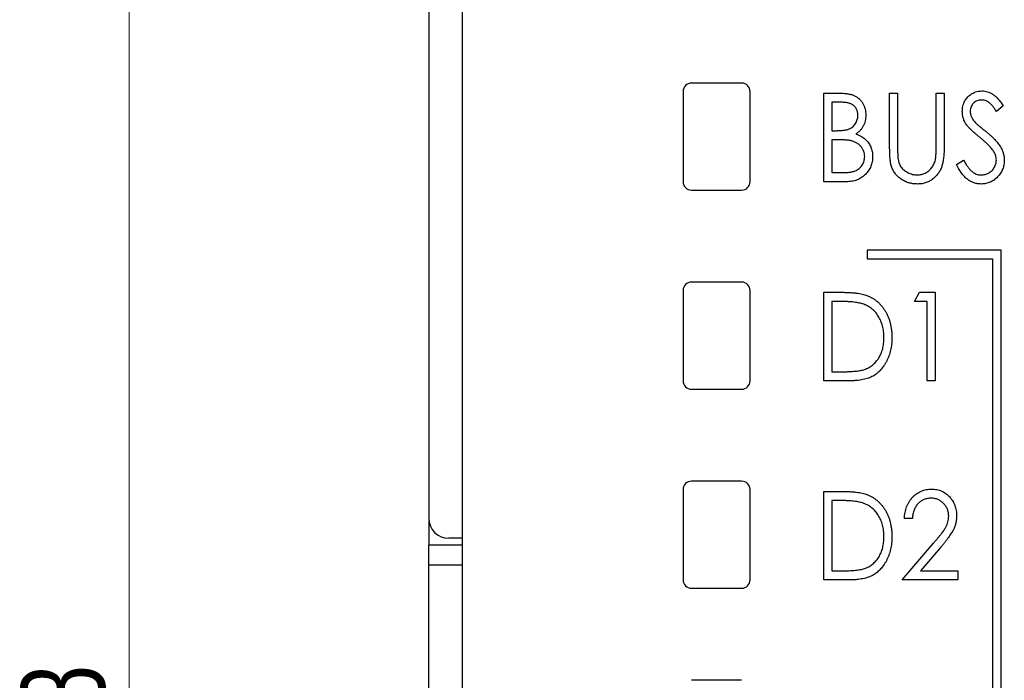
# Paper-space layout 'Sheet2' of a CAD drawing. Header units: millimetres. Extents: x 0 to 420, y 0 to 297.
# Tile 8 of 31: x 66 to 95, y 154 to 173. Entities that reach past the tile are written whole.
import ezdxf

# ---------------------------------------------------------------- set-up
doc = ezdxf.new("R2010")
doc.units = ezdxf.units.MM
doc.styles.add('SLDTEXTSTYLE1', font='TXT', dxfattribs={"width": 0.75})
doc.dimstyles.new('SLDDIMSTYLE1', dxfattribs={"dimtxt": 2.5, "dimasz": 3, "dimexe": 0, "dimexo": 0.0625, "dimtad": 1, "dimdec": 0, "dimrnd": 1e-09, "dimzin": 12, "dimdsep": 46, "dimtxsty": 'SLDTEXTSTYLE1', "dimblk1": 'CLOSED', "dimblk2": 'CLOSED', "dimsah": 1, "dimcen": 0.09, "dimadec": 0, "dimazin": 3, "dimtfac": 1, "dimtofl": 0, "dimtmove": 0, "dimatfit": 3, "dimldrblk": 'CLOSED', "dimfxl": 1, "dimfrac": 2, "dimtolj": 1, "dimtzin": 12, "dimarcsym": 0})

# ---------------------------------------------------------------- blocks, each defined once
blk = doc.blocks.new('_Closed')
at = {"color": 0, "linetype": 'ByBlock', "lineweight": -2}
for p, q in [((-1, 0.166667), (0, 0)), ((-1, 0.166667), (-1, -0.166667)), ((0, 0), (-1, -0.166667)), ((0, 0), (-1, 0))]:
    blk.add_line(p, q, dxfattribs=at)
blk = doc.blocks.new('_D_4')
at = {"color": 7, "linetype": 'Continuous', "lineweight": 0}
for p, q in [((77.025, 216.683), (68.068, 216.683)), ((69.068, 216.683), (69.068, 88.673)), ((77.025, 88.673), (68.068, 88.673))]:
    blk.add_line(p, q, dxfattribs=at)
at = {"color": 7, "linetype": 'Continuous', "lineweight": 18, "xscale": 3, "yscale": 3}
for p, rotation in [((69.068, 216.683, -59.412), 90), ((69.068, 88.673, -59.412), 270)]:
    blk.add_blockref('_Closed', p, dxfattribs=dict(at, rotation=rotation))
at = {"color": 7, "linetype": 'Continuous', "lineweight": 18, "insert": (65.845, 149.907), "char_height": 2.5, "attachment_point": 1, "rotation": 90, "style": 'SLDTEXTSTYLE1'}
blk.add_mtext('128', dxfattribs=at)

psp = doc.layouts.new('Sheet2')

# ---------------------------------------------------------------- linework, layer by layer
at = {"color": 7, "linetype": 'Continuous', "lineweight": 25}
for p, q in [((78.025, 214.883), (78.025, 158.478)), ((79.025, 188.633), (79.025, 93.483)), ((87.375, 171.483), (85.875, 171.483)), ((85.625, 171.233), (85.625, 168.533)), ((87.625, 168.533), (87.625, 171.233)), ((89.83, 171.179), (90.308, 171.179)), ((89.83, 168.533), (89.83, 171.179)), ((91.797, 171.179), (92.035, 171.179)), ((91.797, 169.581), (91.797, 171.179)), ((92.035, 171.179), (92.035, 169.593)), ((93.188, 169.593), (93.188, 171.179)), ((93.188, 171.179), (93.426, 171.179)), ((93.426, 171.179), (93.426, 169.581)), ((90.353, 170.907), (90.067, 170.907)), ((90.067, 170.907), (90.067, 170.059)), ((95.19, 170.799), (94.989, 170.636)), ((90.067, 170.059), (90.208, 170.059)), ((90.207, 169.788), (90.067, 169.788)), ((90.067, 169.788), (90.067, 168.804)), ((93.799, 169.043), (94.008, 169.177)), ((90.067, 168.804), (90.374, 168.804)), ((90.499, 168.533), (89.83, 168.533)), ((85.875, 168.283), (87.375, 168.283)), ((95.125, 166.483), (91.125, 166.483)), ((91.125, 166.483), (91.125, 166.233)), ((95.125, 131.633), (95.125, 166.483)), ((91.125, 166.233), (94.875, 166.233)), ((94.875, 166.233), (94.875, 131.883)), ((87.375, 165.533), (85.875, 165.533)), ((85.625, 165.283), (85.625, 162.583)), ((87.625, 162.583), (87.625, 165.283)), ((89.83, 162.583), (89.83, 165.229)), ((89.83, 165.229), (90.331, 165.229)), ((92.544, 164.957), (92.686, 165.229)), ((92.686, 165.229), (93.154, 165.229)), ((93.154, 165.229), (93.154, 162.583)), ((90.239, 164.957), (90.067, 164.957)), ((90.067, 164.957), (90.067, 162.854)), ((92.917, 164.957), (92.544, 164.957)), ((92.917, 162.583), (92.917, 164.957)), ((90.067, 162.854), (90.347, 162.854)), ((90.599, 162.583), (89.83, 162.583)), ((93.154, 162.583), (92.917, 162.583)), ((85.875, 162.333), (87.375, 162.333)), ((87.375, 159.583), (85.875, 159.583)), ((85.625, 159.333), (85.625, 156.633)), ((87.625, 156.633), (87.625, 159.333)), ((89.83, 156.633), (89.83, 159.279)), ((89.83, 159.279), (90.331, 159.279)), ((90.239, 159.007), (90.067, 159.007)), ((90.067, 159.007), (90.067, 156.904)), ((78.029, 158.41), (78.029, 157.678)), ((92.476, 158.465), (92.238, 158.465)), ((79.025, 157.878), (78.625, 157.878)), ((92.171, 156.633), (93.106, 157.728)), ((78.029, 157.078), (78.029, 157.678)), ((78.029, 157.678), (79.025, 157.678)), ((93.319, 157.602), (92.723, 156.904)), ((78.029, 148.278), (78.029, 157.078)), ((90.067, 156.904), (90.347, 156.904)), ((92.723, 156.904), (93.833, 156.904)), ((93.833, 156.904), (93.833, 156.633)), ((90.599, 156.633), (89.83, 156.633)), ((93.833, 156.633), (92.171, 156.633)), ((85.875, 156.383), (87.375, 156.383)), ((87.375, 153.633), (85.875, 153.633))]:
    psp.add_line(p, q, dxfattribs=at)
at = {"color": 8, "linetype": 'Continuous', "lineweight": 25}
psp.add_line((79.025, 157.078), (78.029, 157.078), dxfattribs=at)
at = {"color": 7, "linetype": 'Continuous', "lineweight": 25}
for centre, radius, start, end in [((85.875, 171.233), 0.25, 90, 180), ((87.375, 171.233), 0.25, 0, 90), ((85.875, 168.533), 0.25, 180, 270), ((87.375, 168.533), 0.25, 270, 0), ((85.875, 165.283), 0.25, 90, 180), ((87.375, 165.283), 0.25, 0, 90), ((85.875, 162.583), 0.25, 180, 270), ((87.375, 162.583), 0.25, 270, 0), ((85.875, 159.333), 0.25, 90, 180), ((87.375, 159.333), 0.25, 0, 90), ((78.625, 158.478), 0.6, 180, 270), ((85.875, 156.633), 0.25, 180, 270), ((87.375, 156.633), 0.25, 270, 0)]:
    psp.add_arc(centre, radius, start, end, dxfattribs=at)
for points, knots in [([(93.968, 170.629), (93.969, 170.657), (93.971, 170.712), (93.986, 170.793), (94.009, 170.87), (94.042, 170.943), (94.084, 171.01), (94.133, 171.07), (94.192, 171.122), (94.256, 171.167), (94.326, 171.202), (94.399, 171.228), (94.476, 171.243), (94.529, 171.245), (94.555, 171.247)], [0, 0, 0, 0, 0.088291, 0.174419, 0.258423, 0.342317, 0.425287, 0.506935, 0.587922, 0.670559, 0.753145, 0.834844, 0.916686, 1, 1, 1, 1]), ([(94.555, 171.247), (94.583, 171.246), (94.639, 171.243), (94.721, 171.225), (94.8, 171.194), (94.864, 171.159), (94.914, 171.124), (94.952, 171.093), (94.99, 171.056), (95.029, 171.014), (95.069, 170.967), (95.109, 170.916), (95.149, 170.859), (95.176, 170.819), (95.19, 170.799)], [0, 0, 0, 0, 0.103822, 0.205919, 0.309231, 0.415653, 0.47222, 0.532858, 0.597819, 0.667857, 0.743177, 0.823448, 0.908942, 1, 1, 1, 1]), ([(90.308, 171.179), (90.331, 171.179), (90.376, 171.178), (90.442, 171.174), (90.504, 171.169), (90.561, 171.16), (90.615, 171.15), (90.664, 171.137), (90.709, 171.122), (90.763, 171.098), (90.825, 171.062), (90.891, 171.009), (90.948, 170.945), (90.997, 170.871), (91.036, 170.791), (91.065, 170.706), (91.081, 170.616), (91.084, 170.554), (91.085, 170.523)], [0, 0, 0, 0, 0.060411, 0.117245, 0.171021, 0.220982, 0.268098, 0.311607, 0.352705, 0.391223, 0.464448, 0.5367, 0.610578, 0.686475, 0.763836, 0.840678, 0.919304, 1, 1, 1, 1]), ([(94.541, 170.975), (94.518, 170.974), (94.472, 170.973), (94.407, 170.953), (94.348, 170.922), (94.298, 170.88), (94.257, 170.829), (94.227, 170.771), (94.209, 170.707), (94.207, 170.663), (94.206, 170.64)], [0, 0, 0, 0, 0.133507, 0.258557, 0.380724, 0.504971, 0.628085, 0.748901, 0.871477, 1, 1, 1, 1]), ([(94.989, 170.636), (94.977, 170.653), (94.956, 170.685), (94.923, 170.73), (94.892, 170.771), (94.862, 170.807), (94.833, 170.839), (94.806, 170.866), (94.78, 170.89), (94.746, 170.915), (94.705, 170.939), (94.652, 170.96), (94.598, 170.973), (94.56, 170.974), (94.541, 170.975)], [0, 0, 0, 0, 0.102557, 0.196911, 0.284395, 0.364416, 0.437215, 0.503536, 0.563602, 0.61645, 0.714669, 0.808954, 0.904132, 1, 1, 1, 1]), ([(90.848, 170.518), (90.847, 170.533), (90.847, 170.562), (90.841, 170.604), (90.832, 170.643), (90.819, 170.68), (90.802, 170.715), (90.782, 170.747), (90.757, 170.777), (90.73, 170.804), (90.698, 170.829), (90.661, 170.85), (90.62, 170.867), (90.575, 170.883), (90.526, 170.893), (90.472, 170.902), (90.414, 170.906), (90.373, 170.907), (90.353, 170.907)], [0, 0, 0, 0, 0.06133, 0.120228, 0.176295, 0.231183, 0.28436, 0.336804, 0.390319, 0.444102, 0.499931, 0.558187, 0.620048, 0.685431, 0.755834, 0.832075, 0.912837, 1, 1, 1, 1]), ([(90.208, 170.059), (90.229, 170.06), (90.269, 170.06), (90.327, 170.062), (90.38, 170.067), (90.43, 170.071), (90.475, 170.079), (90.516, 170.088), (90.553, 170.098), (90.595, 170.114), (90.644, 170.138), (90.695, 170.176), (90.741, 170.22), (90.778, 170.272), (90.809, 170.328), (90.831, 170.389), (90.845, 170.453), (90.847, 170.496), (90.848, 170.518)], [0, 0, 0, 0, 0.069184, 0.1336714, 0.1935726, 0.248874, 0.2998056, 0.3464266, 0.3887398, 0.4272833, 0.4989393, 0.5691837, 0.6394232, 0.7108447, 0.7828025, 0.8546314, 0.9259451, 1, 1, 1, 1]), ([(91.085, 170.523), (91.084, 170.494), (91.083, 170.436), (91.067, 170.353), (91.045, 170.272), (91.011, 170.197), (90.969, 170.127), (90.917, 170.064), (90.857, 170.007), (90.811, 169.976), (90.787, 169.96)], [0, 0, 0, 0, 0.1314795, 0.2582323, 0.3826104, 0.506215, 0.6279332, 0.7500875, 0.8728209, 1, 1, 1, 1]), ([(94.099, 170.226), (94.088, 170.242), (94.068, 170.273), (94.041, 170.321), (94.018, 170.37), (94.001, 170.42), (93.986, 170.471), (93.975, 170.523), (93.97, 170.576), (93.969, 170.611), (93.968, 170.629)], [0, 0, 0, 0, 0.130877, 0.257719, 0.382316, 0.506626, 0.628302, 0.751527, 0.87547, 1, 1, 1, 1]), ([(94.206, 170.64), (94.206, 170.626), (94.207, 170.598), (94.214, 170.556), (94.224, 170.514), (94.238, 170.473), (94.259, 170.431), (94.286, 170.388), (94.32, 170.343), (94.346, 170.314), (94.36, 170.298)], [0, 0, 0, 0, 0.110385, 0.220503, 0.331137, 0.443585, 0.563154, 0.695062, 0.839762, 1, 1, 1, 1]), ([(94.481, 169.866), (94.457, 169.886), (94.41, 169.924), (94.344, 169.98), (94.286, 170.032), (94.234, 170.079), (94.19, 170.122), (94.152, 170.16), (94.122, 170.194), (94.106, 170.216), (94.099, 170.226)], [0, 0, 0, 0, 0.1795352, 0.3445064, 0.4921306, 0.6246399, 0.7420993, 0.843179, 0.9295396, 1, 1, 1, 1]), ([(94.36, 170.298), (94.365, 170.293), (94.377, 170.281), (94.399, 170.261), (94.428, 170.236), (94.464, 170.205), (94.506, 170.17), (94.556, 170.13), (94.612, 170.084), (94.652, 170.052), (94.673, 170.035)], [0, 0, 0, 0, 0.053039, 0.126288, 0.218872, 0.334457, 0.469409, 0.625738, 0.802267, 1, 1, 1, 1]), ([(90.645, 169.757), (90.633, 169.759), (90.609, 169.765), (90.568, 169.771), (90.522, 169.776), (90.47, 169.78), (90.413, 169.784), (90.349, 169.786), (90.28, 169.788), (90.232, 169.788), (90.207, 169.788)], [0, 0, 0, 0, 0.0801407, 0.1716876, 0.2772386, 0.3957503, 0.527398, 0.670909, 0.828844, 1, 1, 1, 1]), ([(90.787, 169.96), (90.817, 169.949), (90.873, 169.927), (90.951, 169.887), (91.018, 169.845), (91.075, 169.799), (91.123, 169.748), (91.167, 169.695), (91.203, 169.635), (91.234, 169.571), (91.258, 169.504), (91.277, 169.433), (91.286, 169.359), (91.288, 169.309), (91.289, 169.284)], [0, 0, 0, 0, 0.105094, 0.200987, 0.288426, 0.36794, 0.443759, 0.519243, 0.59631, 0.674393, 0.754077, 0.833933, 0.916123, 1, 1, 1, 1]), ([(94.902, 169.445), (94.892, 169.46), (94.87, 169.491), (94.832, 169.538), (94.788, 169.588), (94.739, 169.64), (94.683, 169.693), (94.621, 169.749), (94.554, 169.808), (94.506, 169.846), (94.481, 169.866)], [0, 0, 0, 0, 0.092213, 0.193119, 0.303009, 0.423363, 0.552489, 0.69176, 0.840671, 1, 1, 1, 1]), ([(94.673, 170.035), (94.699, 170.014), (94.748, 169.974), (94.817, 169.912), (94.881, 169.853), (94.938, 169.796), (94.99, 169.74), (95.034, 169.686), (95.073, 169.633), (95.116, 169.566), (95.158, 169.484), (95.196, 169.383), (95.219, 169.282), (95.222, 169.215), (95.223, 169.181)], [0, 0, 0, 0, 0.093761, 0.181614, 0.264342, 0.341677, 0.41338, 0.479975, 0.541968, 0.599292, 0.705911, 0.807015, 0.904485, 1, 1, 1, 1]), ([(91.051, 169.284), (91.05, 169.312), (91.047, 169.366), (91.027, 169.445), (90.992, 169.518), (90.944, 169.584), (90.884, 169.643), (90.814, 169.692), (90.733, 169.731), (90.675, 169.748), (90.645, 169.757)], [0, 0, 0, 0, 0.122978, 0.241496, 0.358865, 0.47987, 0.603747, 0.728862, 0.860622, 1, 1, 1, 1]), ([(91.842, 169.023), (91.839, 169.037), (91.831, 169.068), (91.822, 169.118), (91.814, 169.177), (91.808, 169.243), (91.803, 169.316), (91.8, 169.397), (91.798, 169.486), (91.797, 169.548), (91.797, 169.581)], [0, 0, 0, 0, 0.077936, 0.169149, 0.274074, 0.391816, 0.523462, 0.668216, 0.827041, 1, 1, 1, 1]), ([(92.035, 169.593), (92.035, 169.571), (92.035, 169.528), (92.035, 169.468), (92.036, 169.414), (92.038, 169.367), (92.038, 169.326), (92.041, 169.292), (92.042, 169.264), (92.044, 169.248), (92.045, 169.242)], [0, 0, 0, 0, 0.191105, 0.362655, 0.516171, 0.650128, 0.766034, 0.862527, 0.941006, 1, 1, 1, 1]), ([(93.426, 169.581), (93.425, 169.552), (93.425, 169.496), (93.422, 169.413), (93.417, 169.335), (93.41, 169.261), (93.401, 169.192), (93.39, 169.127), (93.377, 169.065), (93.362, 169.008), (93.344, 168.953), (93.321, 168.902), (93.295, 168.851), (93.265, 168.803), (93.231, 168.755), (93.192, 168.711), (93.15, 168.667), (93.104, 168.626), (93.055, 168.588), (93.003, 168.556), (92.948, 168.527), (92.891, 168.504), (92.831, 168.487), (92.768, 168.474), (92.703, 168.467), (92.659, 168.466), (92.636, 168.465)], [0, 0, 0, 0, 0.055741, 0.108782, 0.159483, 0.20722, 0.252436, 0.295103, 0.335609, 0.373517, 0.409957, 0.446416, 0.482967, 0.519684, 0.557168, 0.594999, 0.634172, 0.674127, 0.714136, 0.754079, 0.793688, 0.83312, 0.873373, 0.914549, 0.95654, 1, 1, 1, 1]), ([(93.163, 169.183), (93.165, 169.192), (93.169, 169.213), (93.174, 169.248), (93.178, 169.29), (93.182, 169.338), (93.185, 169.392), (93.187, 169.454), (93.188, 169.521), (93.188, 169.569), (93.188, 169.593)], [0, 0, 0, 0, 0.069596, 0.155423, 0.257515, 0.37358, 0.506166, 0.6554, 0.819993, 1, 1, 1, 1]), ([(90.374, 168.804), (90.396, 168.805), (90.438, 168.805), (90.499, 168.807), (90.556, 168.811), (90.607, 168.818), (90.655, 168.825), (90.698, 168.834), (90.736, 168.845), (90.781, 168.862), (90.832, 168.888), (90.886, 168.928), (90.935, 168.975), (90.976, 169.03), (91.009, 169.089), (91.034, 169.152), (91.048, 169.217), (91.05, 169.262), (91.051, 169.284)], [0, 0, 0, 0, 0.069807, 0.134579, 0.194415, 0.250549, 0.301262, 0.347969, 0.390185, 0.42866, 0.500914, 0.571392, 0.642245, 0.714971, 0.787795, 0.858561, 0.928895, 1, 1, 1, 1]), ([(91.289, 169.284), (91.288, 169.258), (91.287, 169.207), (91.277, 169.133), (91.26, 169.061), (91.236, 168.993), (91.206, 168.927), (91.169, 168.865), (91.125, 168.806), (91.075, 168.75), (91.019, 168.699), (90.959, 168.654), (90.893, 168.617), (90.823, 168.586), (90.748, 168.562), (90.669, 168.546), (90.586, 168.534), (90.528, 168.533), (90.499, 168.533)], [0, 0, 0, 0, 0.063363, 0.124627, 0.184367, 0.243059, 0.301844, 0.361338, 0.42118, 0.482903, 0.544595, 0.605999, 0.667367, 0.729491, 0.793258, 0.859341, 0.927971, 1, 1, 1, 1]), ([(92.045, 169.242), (92.049, 169.217), (92.055, 169.168), (92.074, 169.1), (92.099, 169.038), (92.13, 168.981), (92.17, 168.93), (92.218, 168.884), (92.275, 168.843), (92.34, 168.805), (92.409, 168.775), (92.48, 168.753), (92.552, 168.739), (92.599, 168.737), (92.623, 168.736)], [0, 0, 0, 0, 0.0889375, 0.1727267, 0.251185, 0.3263801, 0.4009876, 0.479456, 0.5624606, 0.6520321, 0.742988, 0.8310174, 0.9158505, 1, 1, 1, 1]), ([(92.623, 168.736), (92.644, 168.737), (92.684, 168.739), (92.745, 168.749), (92.804, 168.767), (92.861, 168.79), (92.915, 168.821), (92.966, 168.857), (93.011, 168.898), (93.052, 168.945), (93.088, 168.997), (93.118, 169.054), (93.144, 169.116), (93.157, 169.16), (93.163, 169.183)], [0, 0, 0, 0, 0.081412, 0.161686, 0.242811, 0.324775, 0.407586, 0.488453, 0.56979, 0.650718, 0.733306, 0.819186, 0.907133, 1, 1, 1, 1]), ([(94.525, 168.736), (94.546, 168.737), (94.587, 168.738), (94.647, 168.751), (94.706, 168.77), (94.761, 168.797), (94.813, 168.83), (94.858, 168.869), (94.898, 168.914), (94.929, 168.963), (94.955, 169.016), (94.973, 169.071), (94.984, 169.127), (94.985, 169.166), (94.986, 169.185)], [0, 0, 0, 0, 0.086779, 0.172012, 0.257, 0.344091, 0.430347, 0.513787, 0.595624, 0.677565, 0.75969, 0.839996, 0.919133, 1, 1, 1, 1]), ([(94.986, 169.185), (94.985, 169.207), (94.983, 169.251), (94.967, 169.317), (94.94, 169.383), (94.915, 169.423), (94.902, 169.445)], [0, 0, 0, 0, 0.238336, 0.482311, 0.73314, 1, 1, 1, 1]), ([(92.636, 168.465), (92.612, 168.466), (92.564, 168.467), (92.494, 168.474), (92.426, 168.486), (92.36, 168.502), (92.298, 168.524), (92.238, 168.55), (92.181, 168.582), (92.126, 168.617), (92.075, 168.656), (92.029, 168.7), (91.986, 168.746), (91.949, 168.795), (91.915, 168.847), (91.887, 168.903), (91.861, 168.962), (91.849, 169.003), (91.842, 169.023)], [0, 0, 0, 0, 0.069994, 0.137225, 0.203144, 0.267439, 0.330757, 0.392722, 0.455101, 0.517382, 0.579131, 0.639383, 0.69929, 0.758596, 0.817649, 0.877496, 0.938128, 1, 1, 1, 1]), ([(94.533, 168.465), (94.515, 168.465), (94.479, 168.466), (94.425, 168.473), (94.373, 168.483), (94.322, 168.498), (94.272, 168.517), (94.223, 168.539), (94.176, 168.566), (94.13, 168.598), (94.085, 168.634), (94.041, 168.676), (93.998, 168.724), (93.957, 168.777), (93.916, 168.835), (93.875, 168.899), (93.836, 168.969), (93.811, 169.018), (93.799, 169.043)], [0, 0, 0, 0, 0.055089, 0.109447, 0.163323, 0.216767, 0.269874, 0.324148, 0.378969, 0.434708, 0.492467, 0.553707, 0.618022, 0.686132, 0.757893, 0.834258, 0.914668, 1, 1, 1, 1]), ([(94.008, 169.177), (94.027, 169.143), (94.062, 169.076), (94.121, 168.986), (94.182, 168.91), (94.246, 168.847), (94.312, 168.798), (94.381, 168.762), (94.452, 168.74), (94.501, 168.738), (94.525, 168.736)], [0, 0, 0, 0, 0.165307, 0.315251, 0.451801, 0.576089, 0.690151, 0.796612, 0.898685, 1, 1, 1, 1]), ([(95.223, 169.181), (95.223, 169.157), (95.222, 169.11), (95.212, 169.042), (95.197, 168.975), (95.174, 168.91), (95.146, 168.848), (95.111, 168.789), (95.07, 168.731), (95.023, 168.678), (94.972, 168.628), (94.917, 168.584), (94.86, 168.547), (94.8, 168.518), (94.737, 168.494), (94.672, 168.477), (94.603, 168.467), (94.557, 168.466), (94.533, 168.465)], [0, 0, 0, 0, 0.064367, 0.127345, 0.188922, 0.250384, 0.312021, 0.374404, 0.437663, 0.502985, 0.567803, 0.63098, 0.692076, 0.752595, 0.813028, 0.874016, 0.936113, 1, 1, 1, 1]), ([(90.331, 165.229), (90.375, 165.228), (90.459, 165.228), (90.58, 165.224), (90.693, 165.216), (90.796, 165.206), (90.89, 165.193), (90.974, 165.177), (91.05, 165.158), (91.096, 165.141), (91.118, 165.133)], [0, 0, 0, 0, 0.164344, 0.316794, 0.458147, 0.588563, 0.707492, 0.815269, 0.912897, 1, 1, 1, 1]), ([(91.118, 165.133), (91.147, 165.122), (91.203, 165.098), (91.284, 165.055), (91.36, 165.005), (91.432, 164.951), (91.498, 164.888), (91.56, 164.821), (91.616, 164.746), (91.668, 164.666), (91.715, 164.581), (91.755, 164.492), (91.789, 164.398), (91.818, 164.301), (91.838, 164.199), (91.855, 164.094), (91.863, 163.984), (91.865, 163.91), (91.865, 163.872)], [0, 0, 0, 0, 0.0593984, 0.1178042, 0.175649, 0.2334372, 0.2912492, 0.3495762, 0.4093288, 0.4703723, 0.5325912, 0.5951189, 0.6586247, 0.723231, 0.789405, 0.8576492, 0.9277421, 1, 1, 1, 1]), ([(90.987, 164.883), (90.966, 164.889), (90.923, 164.902), (90.852, 164.916), (90.772, 164.929), (90.683, 164.94), (90.585, 164.947), (90.478, 164.953), (90.361, 164.957), (90.281, 164.957), (90.239, 164.957)], [0, 0, 0, 0, 0.084774, 0.180312, 0.28709, 0.406015, 0.536482, 0.678682, 0.833402, 1, 1, 1, 1]), ([(91.628, 163.873), (91.627, 163.904), (91.626, 163.965), (91.618, 164.054), (91.605, 164.14), (91.587, 164.222), (91.563, 164.301), (91.533, 164.377), (91.499, 164.449), (91.459, 164.517), (91.415, 164.581), (91.367, 164.641), (91.313, 164.694), (91.257, 164.743), (91.195, 164.786), (91.13, 164.825), (91.06, 164.857), (91.011, 164.874), (90.987, 164.883)], [0, 0, 0, 0, 0.072235, 0.141829, 0.209054, 0.274618, 0.338839, 0.40167, 0.463864, 0.525432, 0.586208, 0.645431, 0.704074, 0.762298, 0.820336, 0.879142, 0.938766, 1, 1, 1, 1]), ([(91.865, 163.872), (91.865, 163.84), (91.863, 163.775), (91.857, 163.68), (91.844, 163.588), (91.827, 163.499), (91.804, 163.413), (91.779, 163.33), (91.746, 163.25), (91.709, 163.173), (91.669, 163.1), (91.625, 163.032), (91.579, 162.968), (91.529, 162.91), (91.477, 162.856), (91.421, 162.808), (91.362, 162.765), (91.301, 162.725), (91.234, 162.691), (91.162, 162.662), (91.083, 162.638), (90.999, 162.618), (90.908, 162.602), (90.81, 162.591), (90.706, 162.584), (90.635, 162.583), (90.599, 162.583)], [0, 0, 0, 0, 0.047591, 0.093744, 0.138658, 0.182637, 0.225674, 0.268046, 0.309925, 0.35122, 0.391858, 0.430949, 0.469216, 0.506063, 0.542432, 0.578163, 0.613445, 0.648473, 0.684358, 0.722083, 0.761938, 0.803977, 0.848876, 0.896245, 0.946758, 1, 1, 1, 1]), ([(91.043, 162.922), (91.065, 162.93), (91.109, 162.947), (91.172, 162.978), (91.231, 163.014), (91.287, 163.054), (91.339, 163.1), (91.387, 163.151), (91.432, 163.206), (91.473, 163.265), (91.509, 163.329), (91.541, 163.397), (91.568, 163.468), (91.59, 163.542), (91.607, 163.62), (91.619, 163.701), (91.626, 163.786), (91.627, 163.844), (91.628, 163.873)], [0, 0, 0, 0, 0.059658, 0.118319, 0.176002, 0.23344, 0.290884, 0.349178, 0.408074, 0.468667, 0.53039, 0.592632, 0.655752, 0.720395, 0.787156, 0.855716, 0.926408, 1, 1, 1, 1]), ([(90.347, 162.854), (90.387, 162.854), (90.464, 162.855), (90.575, 162.858), (90.677, 162.863), (90.769, 162.87), (90.851, 162.88), (90.924, 162.891), (90.987, 162.904), (91.025, 162.916), (91.043, 162.922)], [0, 0, 0, 0, 0.172244, 0.3301934, 0.475432, 0.6065481, 0.7244263, 0.8291286, 0.9204072, 1, 1, 1, 1]), ([(90.331, 159.279), (90.375, 159.278), (90.459, 159.278), (90.58, 159.274), (90.693, 159.266), (90.796, 159.256), (90.89, 159.243), (90.974, 159.227), (91.05, 159.208), (91.096, 159.191), (91.118, 159.183)], [0, 0, 0, 0, 0.164344, 0.316794, 0.458147, 0.588563, 0.707492, 0.815269, 0.912897, 1, 1, 1, 1]), ([(91.118, 159.183), (91.147, 159.172), (91.203, 159.148), (91.284, 159.105), (91.36, 159.055), (91.432, 159.001), (91.498, 158.938), (91.56, 158.871), (91.616, 158.796), (91.668, 158.716), (91.715, 158.631), (91.755, 158.542), (91.789, 158.448), (91.818, 158.351), (91.838, 158.249), (91.855, 158.144), (91.863, 158.034), (91.865, 157.96), (91.865, 157.922)], [0, 0, 0, 0, 0.0593984, 0.1178042, 0.175649, 0.2334372, 0.2912492, 0.3495762, 0.4093288, 0.4703723, 0.5325912, 0.5951189, 0.6586247, 0.723231, 0.789405, 0.8576492, 0.9277421, 1, 1, 1, 1]), ([(92.238, 158.465), (92.24, 158.496), (92.242, 158.558), (92.256, 158.648), (92.276, 158.734), (92.302, 158.816), (92.336, 158.894), (92.377, 158.967), (92.424, 159.035), (92.478, 159.099), (92.537, 159.157), (92.6, 159.208), (92.666, 159.251), (92.736, 159.286), (92.809, 159.313), (92.886, 159.333), (92.966, 159.345), (93.02, 159.346), (93.048, 159.347)], [0, 0, 0, 0, 0.070894, 0.1392, 0.20487, 0.269234, 0.332081, 0.394901, 0.457202, 0.520113, 0.582517, 0.642738, 0.701734, 0.760045, 0.818157, 0.87726, 0.937527, 1, 1, 1, 1]), ([(93.048, 159.347), (93.076, 159.346), (93.129, 159.345), (93.207, 159.333), (93.282, 159.315), (93.352, 159.289), (93.419, 159.256), (93.48, 159.215), (93.538, 159.167), (93.592, 159.112), (93.64, 159.052), (93.683, 158.989), (93.719, 158.924), (93.748, 158.855), (93.771, 158.784), (93.787, 158.71), (93.797, 158.634), (93.798, 158.582), (93.799, 158.556)], [0, 0, 0, 0, 0.067106, 0.131744, 0.194458, 0.255749, 0.316097, 0.376704, 0.438236, 0.501646, 0.565077, 0.627495, 0.688465, 0.749509, 0.810355, 0.872348, 0.935088, 1, 1, 1, 1]), ([(90.987, 158.933), (90.966, 158.939), (90.923, 158.952), (90.852, 158.966), (90.772, 158.979), (90.683, 158.99), (90.585, 158.997), (90.478, 159.003), (90.361, 159.007), (90.281, 159.007), (90.239, 159.007)], [0, 0, 0, 0, 0.084774, 0.180312, 0.28709, 0.406015, 0.536482, 0.678682, 0.833402, 1, 1, 1, 1]), ([(91.628, 157.923), (91.627, 157.954), (91.626, 158.015), (91.618, 158.104), (91.605, 158.19), (91.587, 158.272), (91.563, 158.351), (91.533, 158.427), (91.499, 158.499), (91.459, 158.567), (91.415, 158.631), (91.367, 158.691), (91.313, 158.744), (91.257, 158.793), (91.195, 158.836), (91.13, 158.875), (91.06, 158.907), (91.011, 158.924), (90.987, 158.933)], [0, 0, 0, 0, 0.072235, 0.141829, 0.209054, 0.274618, 0.338839, 0.40167, 0.463864, 0.525432, 0.586208, 0.645431, 0.704074, 0.762298, 0.820336, 0.879142, 0.938766, 1, 1, 1, 1]), ([(93.037, 159.075), (93.018, 159.075), (92.981, 159.074), (92.926, 159.066), (92.874, 159.053), (92.824, 159.036), (92.777, 159.014), (92.732, 158.986), (92.69, 158.953), (92.65, 158.915), (92.613, 158.873), (92.581, 158.827), (92.553, 158.776), (92.529, 158.722), (92.509, 158.663), (92.494, 158.601), (92.482, 158.534), (92.478, 158.488), (92.476, 158.465)], [0, 0, 0, 0, 0.0615354, 0.1206807, 0.1786425, 0.235332, 0.291867, 0.3486204, 0.4067641, 0.4660933, 0.5263497, 0.5870617, 0.649555, 0.7136001, 0.7804562, 0.8502608, 0.9231733, 1, 1, 1, 1]), ([(93.561, 158.539), (93.561, 158.557), (93.56, 158.592), (93.552, 158.645), (93.541, 158.695), (93.524, 158.743), (93.503, 158.79), (93.476, 158.834), (93.445, 158.877), (93.41, 158.917), (93.371, 158.954), (93.33, 158.987), (93.286, 159.014), (93.24, 159.036), (93.193, 159.054), (93.142, 159.066), (93.09, 159.074), (93.055, 159.075), (93.037, 159.075)], [0, 0, 0, 0, 0.064826, 0.127694, 0.189002, 0.250262, 0.311649, 0.372859, 0.435986, 0.500806, 0.565495, 0.628378, 0.689165, 0.749946, 0.810822, 0.872278, 0.935146, 1, 1, 1, 1]), ([(93.106, 157.728), (93.128, 157.754), (93.172, 157.804), (93.234, 157.877), (93.289, 157.945), (93.339, 158.008), (93.382, 158.065), (93.419, 158.117), (93.45, 158.164), (93.483, 158.22), (93.515, 158.287), (93.542, 158.369), (93.558, 158.453), (93.56, 158.51), (93.561, 158.539)], [0, 0, 0, 0, 0.108913, 0.209615, 0.301765, 0.385391, 0.460979, 0.528012, 0.587141, 0.638024, 0.730395, 0.82069, 0.909658, 1, 1, 1, 1]), ([(93.799, 158.556), (93.797, 158.519), (93.795, 158.446), (93.777, 158.338), (93.745, 158.234), (93.709, 158.149), (93.672, 158.081), (93.639, 158.025), (93.599, 157.966), (93.555, 157.901), (93.504, 157.833), (93.448, 157.759), (93.385, 157.682), (93.341, 157.629), (93.319, 157.602)], [0, 0, 0, 0, 0.10151, 0.200837, 0.299625, 0.399332, 0.452699, 0.511826, 0.577323, 0.649147, 0.727119, 0.811496, 0.9029, 1, 1, 1, 1]), ([(91.865, 157.922), (91.865, 157.89), (91.863, 157.825), (91.857, 157.73), (91.844, 157.638), (91.827, 157.549), (91.804, 157.463), (91.779, 157.38), (91.746, 157.3), (91.709, 157.223), (91.669, 157.15), (91.625, 157.082), (91.579, 157.018), (91.529, 156.96), (91.477, 156.906), (91.421, 156.858), (91.362, 156.815), (91.301, 156.775), (91.234, 156.741), (91.162, 156.712), (91.083, 156.688), (90.999, 156.668), (90.908, 156.652), (90.81, 156.641), (90.706, 156.634), (90.635, 156.633), (90.599, 156.633)], [0, 0, 0, 0, 0.047591, 0.093744, 0.138658, 0.182637, 0.225674, 0.268046, 0.309925, 0.35122, 0.391858, 0.430949, 0.469216, 0.506063, 0.542432, 0.578163, 0.613445, 0.648473, 0.684358, 0.722083, 0.761938, 0.803977, 0.848876, 0.896245, 0.946758, 1, 1, 1, 1]), ([(91.043, 156.972), (91.065, 156.98), (91.109, 156.997), (91.172, 157.028), (91.231, 157.064), (91.287, 157.104), (91.339, 157.15), (91.387, 157.201), (91.432, 157.256), (91.473, 157.315), (91.509, 157.379), (91.541, 157.447), (91.568, 157.518), (91.59, 157.592), (91.607, 157.67), (91.619, 157.751), (91.626, 157.836), (91.627, 157.894), (91.628, 157.923)], [0, 0, 0, 0, 0.059658, 0.118319, 0.176002, 0.23344, 0.290884, 0.349178, 0.408074, 0.468667, 0.53039, 0.592632, 0.655752, 0.720395, 0.787156, 0.855716, 0.926408, 1, 1, 1, 1]), ([(90.347, 156.904), (90.387, 156.904), (90.464, 156.905), (90.575, 156.908), (90.677, 156.913), (90.769, 156.92), (90.851, 156.93), (90.924, 156.941), (90.987, 156.954), (91.025, 156.966), (91.043, 156.972)], [0, 0, 0, 0, 0.172244, 0.3301934, 0.475432, 0.6065481, 0.7244263, 0.8291286, 0.9204072, 1, 1, 1, 1])]:
    psp.add_open_spline(points, degree=3, knots=knots, dxfattribs=at)

# ---------------------------------------------------------------- dimensions: what is measured, and where the dimension line sits
at = {"color": 7, "linetype": 'Continuous', "lineweight": 18}
dim = psp.add_linear_dim(base=(69.068, 88.673), p1=(78.025, 216.683), p2=(78.025, 88.673), angle=90, dimstyle='SLDDIMSTYLE1', dxfattribs=at)
dim.commit()
dim.dimension.update_dxf_attribs({"geometry": '_D_4', "text_midpoint": (69.068, 152.678), "dimtype": 160})

doc.saveas('drawing.dxf')
